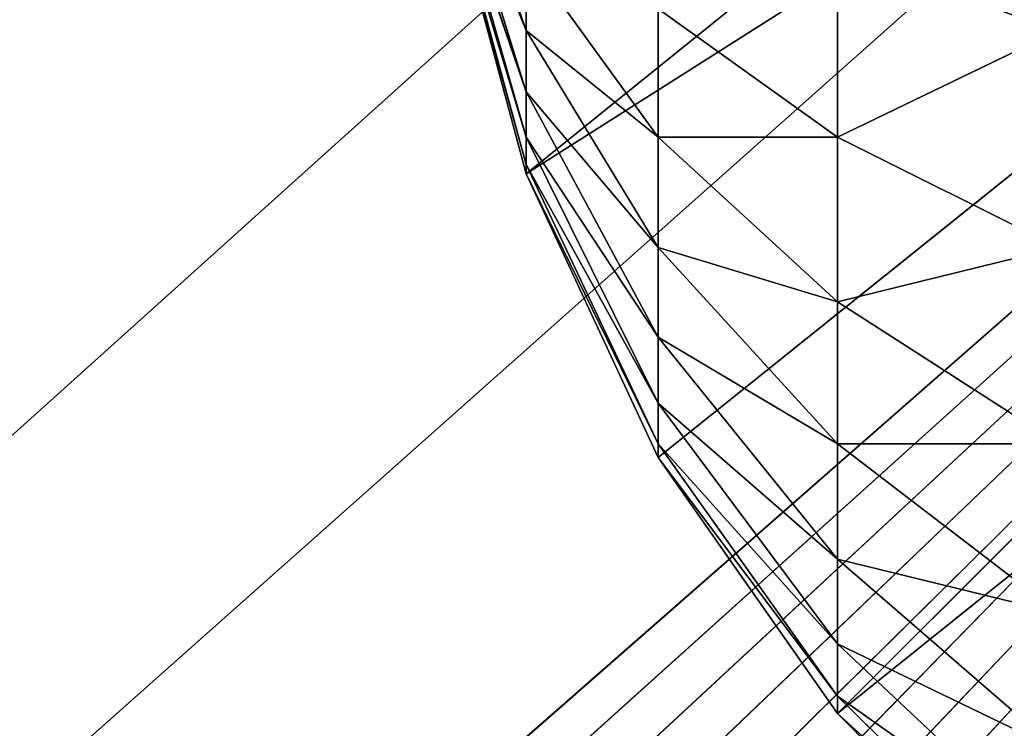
# Model space of a CAD drawing. Extents: x 0 to 16.6, y 0 to 16.6.
# Tile 6 of 200: x 3.5306 to 3.6404, y 3.6448 to 3.7238. Entities that reach past the tile are written whole.
import ezdxf

# ---------------------------------------------------------------- set-up
doc = ezdxf.new("R2010")
doc.units = 0
doc.header["$LTSCALE"] = 2.54
doc.layers.get('0').update_dxf_attribs({"color": 13, "linetype": 'CONTINUOUS'})

# ---------------------------------------------------------------- blocks, each defined once
blk = doc.blocks.new('SZCZOTKA_DO_WC_I_UCHWYT_NA')
at = {"color": 0}
for p, q in [((3.81206, 3.9316, 0.3), (0, 0.5, 0.3)), ((3.81206, 3.9316, 0.3), (0, 0.5, 0.3)), ((3.82679, 3.9, 0.3), (0, 0.5, 0.3)), ((3.82679, 3.9, 0.3), (0, 0.5, 0.3)), ((3.82679, 3.9, 24), (3.58706, 3.7066, 24)), ((3.82679, 3.9, 24), (3.58706, 3.7066, 24)), ((3.84679, 3.87144, 0.3), (0, 0.5, 0.3)), ((3.84679, 3.87144, 0.3), (0, 0.5, 0.3)), ((3.84679, 3.87144, 0.3), (0.0076, 0.41318, 0.3)), ((3.84679, 3.87144, 0.3), (0.0076, 0.41318, 0.3)), ((0.03015, 0.32899, 0.3), (3.84679, 3.87144, 0.3)), ((0.03015, 0.32899, 0.3), (3.84679, 3.87144, 0.3)), ((0.06699, 0.25, 0.3), (3.84679, 3.87144, 0.3)), ((0.06699, 0.25, 0.3), (3.84679, 3.87144, 0.3)), ((0.11698, 0.17861, 0.3), (3.84679, 3.87144, 0.3)), ((0.11698, 0.17861, 0.3), (3.84679, 3.87144, 0.3)), ((0.17861, 0.11698, 0.3), (3.84679, 3.87144, 0.3)), ((0.17861, 0.11698, 0.3), (3.84679, 3.87144, 0.3)), ((0.25, 0.06699, 0.3), (3.84679, 3.87144, 0.3)), ((0.25, 0.06699, 0.3), (3.84679, 3.87144, 0.3)), ((3.84679, 3.87144, 0.3), (0.32899, 0.03015, 0.3)), ((3.84679, 3.87144, 0.3), (0.32899, 0.03015, 0.3)), ((3.84679, 3.87144, 24), (3.58706, 3.7066, 24)), ((3.84679, 3.87144, 24), (3.58706, 3.7066, 24)), ((3.84679, 3.87144, 24), (3.60179, 3.675, 24)), ((3.84679, 3.87144, 24), (3.60179, 3.675, 24)), ((3.84679, 3.87144, 24), (3.62179, 3.64644, 24)), ((3.84679, 3.87144, 24), (3.62179, 3.64644, 24)), ((3.87144, 3.84679, 24), (3.62179, 3.64644, 24)), ((3.87144, 3.84679, 24), (3.62179, 3.64644, 24)), ((3.58706, 3.7226, 24.34397), (3.57804, 3.7484, 24.32232)), ((3.58706, 3.7226, 24.34397), (3.57804, 3.7484, 24.32232)), ((3.57804, 3.74492, 24.31736), (3.58706, 3.7226, 24.34397)), ((3.57804, 3.74492, 24.31736), (3.58706, 3.7226, 24.34397)), ((3.57804, 3.74492, 24.31736), (3.58706, 3.71576, 24.3342)), ((3.57804, 3.74492, 24.31736), (3.58706, 3.71576, 24.3342)), ((3.58706, 3.71576, 24.3342), (3.57804, 3.74236, 24.31188)), ((3.57804, 3.74236, 24.31188), (3.58706, 3.71072, 24.32339)), ((3.57804, 3.74236, 24.31188), (3.58706, 3.71072, 24.32339)), ((3.58706, 3.71576, 24.3342), (3.57804, 3.74236, 24.31188)), ((3.57804, 3.7408, 24.30603), (3.58706, 3.71072, 24.32339)), ((3.57804, 3.7408, 24.30603), (3.58706, 3.71072, 24.32339)), ((3.57804, 3.7408, 24.30603), (3.58706, 3.70764, 24.31188)), ((3.57804, 3.7408, 24.30603), (3.58706, 3.70764, 24.31188)), ((3.58706, 3.7066, 24), (3.57804, 3.74027, 24)), ((3.58706, 3.7066, 24), (3.57804, 3.74027, 24)), ((3.58706, 3.7066, 24), (3.57804, 3.74027, 24.3)), ((3.58706, 3.7066, 24), (3.57804, 3.74027, 24.3)), ((3.58706, 3.7066, 24.3), (3.57804, 3.74027, 24.3)), ((3.57804, 3.74027, 24.3), (3.58706, 3.70764, 24.31188)), ((3.57804, 3.74027, 24.3), (3.58706, 3.70764, 24.31188)), ((3.58706, 3.7066, 24.3), (3.57804, 3.74027, 24.3)), ((3.58706, 3.7226, 24.34397), (3.58706, 3.73103, 24.3524)), ((3.58706, 3.7226, 24.34397), (3.58706, 3.73103, 24.3524)), ((3.60179, 3.71072, 24.3766), (3.58706, 3.73103, 24.3524)), ((3.60179, 3.71072, 24.3766), (3.58706, 3.73103, 24.3524)), ((3.62179, 3.71072, 24.41133), (3.62179, 3.73103, 24.42081)), ((3.62179, 3.71072, 24.41133), (3.62179, 3.73103, 24.42081)), ((3.60179, 3.71072, 24.3766), (3.60179, 3.725, 24.3866)), ((3.60179, 3.71072, 24.3766), (3.60179, 3.725, 24.3866)), ((3.62179, 3.71072, 24.41133), (3.60179, 3.725, 24.3866)), ((3.62179, 3.71072, 24.41133), (3.60179, 3.725, 24.3866)), ((3.58706, 3.7226, 24.34397), (3.60179, 3.71072, 24.3766)), ((3.58706, 3.7226, 24.34397), (3.60179, 3.71072, 24.3766)), ((3.58706, 3.7226, 24.34397), (3.60179, 3.6984, 24.36428)), ((3.58706, 3.7226, 24.34397), (3.60179, 3.6984, 24.36428)), ((3.58706, 3.7226, 24.34397), (3.58706, 3.71576, 24.3342)), ((3.58706, 3.7226, 24.34397), (3.58706, 3.71576, 24.3342)), ((3.62179, 3.71072, 24.41133), (3.64644, 3.7226, 24.44397)), ((3.62179, 3.71072, 24.41133), (3.64644, 3.7226, 24.44397)), ((3.58706, 3.71072, 24.32339), (3.58706, 3.71576, 24.3342)), ((3.60179, 3.6984, 24.36428), (3.58706, 3.71576, 24.3342)), ((3.58706, 3.71576, 24.3342), (3.60179, 3.6884, 24.35)), ((3.58706, 3.71576, 24.3342), (3.60179, 3.6884, 24.35)), ((3.58706, 3.71072, 24.32339), (3.58706, 3.71576, 24.3342)), ((3.60179, 3.6984, 24.36428), (3.58706, 3.71576, 24.3342)), ((3.58706, 3.70764, 24.31188), (3.58706, 3.71072, 24.32339)), ((3.58706, 3.71072, 24.32339), (3.60179, 3.6884, 24.35)), ((3.58706, 3.71072, 24.32339), (3.60179, 3.6884, 24.35)), ((3.58706, 3.71072, 24.32339), (3.60179, 3.68103, 24.3342)), ((3.58706, 3.71072, 24.32339), (3.60179, 3.68103, 24.3342)), ((3.58706, 3.70764, 24.31188), (3.58706, 3.71072, 24.32339)), ((3.60179, 3.71072, 24.3766), (3.62179, 3.71072, 24.41133)), ((3.60179, 3.71072, 24.3766), (3.62179, 3.71072, 24.41133)), ((3.60179, 3.71072, 24.3766), (3.62179, 3.69236, 24.39848)), ((3.60179, 3.71072, 24.3766), (3.62179, 3.69236, 24.39848)), ((3.60179, 3.71072, 24.3766), (3.60179, 3.6984, 24.36428)), ((3.60179, 3.71072, 24.3766), (3.60179, 3.6984, 24.36428)), ((3.62179, 3.71072, 24.41133), (3.64644, 3.6984, 24.43268)), ((3.62179, 3.71072, 24.41133), (3.64644, 3.6984, 24.43268)), ((3.62179, 3.71072, 24.41133), (3.62179, 3.69236, 24.39848)), ((3.62179, 3.71072, 24.41133), (3.62179, 3.69236, 24.39848)), ((3.58706, 3.7066, 24.3), (3.58706, 3.70764, 24.31188)), ((3.58706, 3.70764, 24.31188), (3.60179, 3.68103, 24.3342)), ((3.58706, 3.70764, 24.31188), (3.60179, 3.68103, 24.3342)), ((3.58706, 3.70764, 24.31188), (3.60179, 3.67652, 24.31736)), ((3.58706, 3.70764, 24.31188), (3.60179, 3.67652, 24.31736)), ((3.58706, 3.7066, 24.3), (3.58706, 3.70764, 24.31188)), ((3.60179, 3.675, 24), (3.58706, 3.7066, 24)), ((3.58706, 3.7066, 24), (3.58706, 3.7066, 24.3)), ((3.58706, 3.7066, 24), (3.58706, 3.7066, 24.3)), ((3.60179, 3.675, 24), (3.58706, 3.7066, 24)), ((3.60179, 3.675, 24), (3.58706, 3.7066, 24.3)), ((3.60179, 3.675, 24), (3.58706, 3.7066, 24.3)), ((3.60179, 3.675, 24.3), (3.58706, 3.7066, 24.3)), ((3.58706, 3.7066, 24.3), (3.60179, 3.67652, 24.31736)), ((3.58706, 3.7066, 24.3), (3.60179, 3.67652, 24.31736)), ((3.60179, 3.675, 24.3), (3.58706, 3.7066, 24.3)), ((3.60179, 3.6884, 24.35), (3.60179, 3.6984, 24.36428)), ((3.62179, 3.69236, 24.39848), (3.60179, 3.6984, 24.36428)), ((3.60179, 3.6984, 24.36428), (3.62179, 3.67652, 24.38263)), ((3.60179, 3.6984, 24.36428), (3.62179, 3.67652, 24.38263)), ((3.60179, 3.6884, 24.35), (3.60179, 3.6984, 24.36428)), ((3.62179, 3.69236, 24.39848), (3.60179, 3.6984, 24.36428)), ((3.64644, 3.6984, 24.43268), (3.62179, 3.69236, 24.39848)), ((3.64644, 3.6984, 24.43268), (3.62179, 3.69236, 24.39848)), ((3.62179, 3.67652, 24.38263), (3.62179, 3.69236, 24.39848)), ((3.62179, 3.69236, 24.39848), (3.64644, 3.67652, 24.41736)), ((3.62179, 3.69236, 24.39848), (3.64644, 3.67652, 24.41736)), ((3.62179, 3.67652, 24.38263), (3.62179, 3.69236, 24.39848)), ((3.60179, 3.68103, 24.3342), (3.60179, 3.6884, 24.35)), ((3.60179, 3.6884, 24.35), (3.62179, 3.67652, 24.38263)), ((3.60179, 3.6884, 24.35), (3.62179, 3.67652, 24.38263)), ((3.60179, 3.6884, 24.35), (3.62179, 3.66367, 24.36428)), ((3.60179, 3.6884, 24.35), (3.62179, 3.66367, 24.36428)), ((3.60179, 3.68103, 24.3342), (3.60179, 3.6884, 24.35)), ((3.60179, 3.67652, 24.31736), (3.60179, 3.68103, 24.3342)), ((3.60179, 3.68103, 24.3342), (3.62179, 3.66367, 24.36428)), ((3.60179, 3.68103, 24.3342), (3.62179, 3.66367, 24.36428)), ((3.60179, 3.68103, 24.3342), (3.62179, 3.6542, 24.34397)), ((3.60179, 3.68103, 24.3342), (3.62179, 3.6542, 24.34397)), ((3.60179, 3.67652, 24.31736), (3.60179, 3.68103, 24.3342)), ((3.60179, 3.675, 24.3), (3.60179, 3.67652, 24.31736)), ((3.60179, 3.67652, 24.31736), (3.62179, 3.6542, 24.34397)), ((3.60179, 3.67652, 24.31736), (3.62179, 3.6542, 24.34397)), ((3.60179, 3.67652, 24.31736), (3.62179, 3.6484, 24.32232)), ((3.60179, 3.67652, 24.31736), (3.62179, 3.6484, 24.32232)), ((3.60179, 3.675, 24.3), (3.60179, 3.67652, 24.31736)), ((3.62179, 3.66367, 24.36428), (3.62179, 3.67652, 24.38263)), ((3.62179, 3.67652, 24.38263), (3.64644, 3.67652, 24.41736)), ((3.62179, 3.67652, 24.38263), (3.64644, 3.67652, 24.41736)), ((3.62179, 3.67652, 24.38263), (3.64644, 3.65764, 24.39848)), ((3.62179, 3.67652, 24.38263), (3.64644, 3.65764, 24.39848)), ((3.62179, 3.66367, 24.36428), (3.62179, 3.67652, 24.38263)), ((3.62179, 3.64644, 24), (3.60179, 3.675, 24)), ((3.60179, 3.675, 24), (3.60179, 3.675, 24.3)), ((3.60179, 3.675, 24), (3.60179, 3.675, 24.3)), ((3.62179, 3.64644, 24), (3.60179, 3.675, 24)), ((3.62179, 3.64644, 24), (3.60179, 3.675, 24.3)), ((3.62179, 3.64644, 24), (3.60179, 3.675, 24.3)), ((3.62179, 3.64644, 24.3), (3.60179, 3.675, 24.3)), ((3.60179, 3.675, 24.3), (3.62179, 3.6484, 24.32232)), ((3.60179, 3.675, 24.3), (3.62179, 3.6484, 24.32232)), ((3.62179, 3.64644, 24.3), (3.60179, 3.675, 24.3)), ((3.62179, 3.6542, 24.34397), (3.62179, 3.66367, 24.36428)), ((3.62179, 3.66367, 24.36428), (3.64644, 3.65764, 24.39848)), ((3.62179, 3.66367, 24.36428), (3.64644, 3.65764, 24.39848)), ((3.62179, 3.66367, 24.36428), (3.64644, 3.64232, 24.3766)), ((3.62179, 3.66367, 24.36428), (3.64644, 3.64232, 24.3766)), ((3.62179, 3.6542, 24.34397), (3.62179, 3.66367, 24.36428)), ((3.62179, 3.6484, 24.32232), (3.62179, 3.6542, 24.34397)), ((3.62179, 3.6542, 24.34397), (3.64644, 3.64232, 24.3766)), ((3.62179, 3.6542, 24.34397), (3.64644, 3.64232, 24.3766)), ((3.62179, 3.6542, 24.34397), (3.64644, 3.63103, 24.3524)), ((3.62179, 3.6542, 24.34397), (3.64644, 3.63103, 24.3524)), ((3.62179, 3.6484, 24.32232), (3.62179, 3.6542, 24.34397)), ((3.62179, 3.64644, 24.3), (3.62179, 3.6484, 24.32232)), ((3.62179, 3.6484, 24.32232), (3.64644, 3.63103, 24.3524)), ((3.62179, 3.6484, 24.32232), (3.64644, 3.63103, 24.3524)), ((3.62179, 3.6484, 24.32232), (3.64644, 3.62412, 24.32661)), ((3.62179, 3.6484, 24.32232), (3.64644, 3.62412, 24.32661)), ((3.62179, 3.64644, 24.3), (3.62179, 3.6484, 24.32232)), ((3.64644, 3.62179, 24), (3.62179, 3.64644, 24)), ((3.62179, 3.64644, 24), (3.62179, 3.64644, 24.3)), ((3.62179, 3.64644, 24), (3.62179, 3.64644, 24.3)), ((3.64644, 3.62179, 24), (3.62179, 3.64644, 24)), ((3.64644, 3.62179, 24), (3.62179, 3.64644, 24.3)), ((3.64644, 3.62179, 24), (3.62179, 3.64644, 24.3)), ((3.64644, 3.62179, 24.3), (3.62179, 3.64644, 24.3)), ((3.62179, 3.64644, 24.3), (3.64644, 3.62412, 24.32661)), ((3.62179, 3.64644, 24.3), (3.64644, 3.62412, 24.32661)), ((3.64644, 3.62179, 24.3), (3.62179, 3.64644, 24.3))]:
    blk.add_line(p, q, dxfattribs=at)
mesh = blk.add_polyface(dxfattribs=at)
corners = [(16.6, 16.1), (0, 0.5), (0, 16.1)]
mesh.append_faces([[corners[k] for k in face] for face in [(0, 1, 2)]], dxfattribs={"color": 0})
mesh = blk.add_polyface(dxfattribs=at)
corners = [(16.6, 0.5), (0, 0.5), (16.6, 16.1)]
mesh.append_faces([[corners[k] for k in face] for face in [(0, 1, 2)]], dxfattribs={"color": 0})
mesh = blk.add_polyface(dxfattribs=at)
corners = [(3.81206, 3.9316, 0.3), (2.2, 7.49454, 0.3), (0, 0.5, 0.3)]
mesh.append_faces([[corners[k] for k in face] for face in [(0, 1, 2)]], dxfattribs={"color": 0})
mesh = blk.add_polyface(dxfattribs=at)
corners = [(3.82679, 3.9, 0.3), (3.81206, 3.9316, 0.3), (0, 0.5, 0.3)]
mesh.append_faces([[corners[k] for k in face] for face in [(0, 1, 2)]], dxfattribs={"color": 0})
mesh = blk.add_polyface(dxfattribs=at)
corners = [(3.84679, 3.87144, 0.3), (3.82679, 3.9, 0.3), (0, 0.5, 0.3)]
mesh.append_faces([[corners[k] for k in face] for face in [(0, 1, 2)]], dxfattribs={"color": 0})
mesh = blk.add_polyface(dxfattribs=at)
corners = [(3.82679, 3.9, 24), (3.58706, 3.7066, 24), (3.57804, 3.74027, 24)]
mesh.append_faces([[corners[k] for k in face] for face in [(0, 1, 2)]], dxfattribs={"color": 0})
mesh = blk.add_polyface(dxfattribs=at)
corners = [(3.84679, 3.87144, 24), (3.58706, 3.7066, 24), (3.82679, 3.9, 24)]
mesh.append_faces([[corners[k] for k in face] for face in [(0, 1, 2)]], dxfattribs={"color": 0})
mesh = blk.add_polyface(dxfattribs=at)
corners = [(3.84679, 3.87144, 0.3), (0, 0.5, 0.3), (0.0076, 0.41318, 0.3)]
mesh.append_faces([[corners[k] for k in face] for face in [(0, 1, 2)]], dxfattribs={"color": 0})
mesh = blk.add_polyface(dxfattribs=at)
corners = [(3.84679, 3.87144, 0.3), (0.0076, 0.41318, 0.3), (0.03015, 0.32899, 0.3)]
mesh.append_faces([[corners[k] for k in face] for face in [(0, 1, 2)]], dxfattribs={"color": 0})
mesh = blk.add_polyface(dxfattribs=at)
corners = [(3.84679, 3.87144, 0.3), (0.03015, 0.32899, 0.3), (0.06699, 0.25, 0.3)]
mesh.append_faces([[corners[k] for k in face] for face in [(0, 1, 2)]], dxfattribs={"color": 0})
mesh = blk.add_polyface(dxfattribs=at)
corners = [(3.84679, 3.87144, 0.3), (0.06699, 0.25, 0.3), (0.11698, 0.17861, 0.3)]
mesh.append_faces([[corners[k] for k in face] for face in [(0, 1, 2)]], dxfattribs={"color": 0})
mesh = blk.add_polyface(dxfattribs=at)
corners = [(3.84679, 3.87144, 0.3), (0.11698, 0.17861, 0.3), (0.17861, 0.11698, 0.3)]
mesh.append_faces([[corners[k] for k in face] for face in [(0, 1, 2)]], dxfattribs={"color": 0})
mesh = blk.add_polyface(dxfattribs=at)
corners = [(3.84679, 3.87144, 0.3), (0.17861, 0.11698, 0.3), (0.25, 0.06699, 0.3)]
mesh.append_faces([[corners[k] for k in face] for face in [(0, 1, 2)]], dxfattribs={"color": 0})
mesh = blk.add_polyface(dxfattribs=at)
corners = [(3.84679, 3.87144, 0.3), (0.25, 0.06699, 0.3), (0.32899, 0.03015, 0.3)]
mesh.append_faces([[corners[k] for k in face] for face in [(0, 1, 2)]], dxfattribs={"color": 0})
mesh = blk.add_polyface(dxfattribs=at)
corners = [(3.84679, 3.87144, 0.3), (0.32899, 0.03015, 0.3), (0.41318, 0.0076, 0.3)]
mesh.append_faces([[corners[k] for k in face] for face in [(0, 1, 2)]], dxfattribs={"color": 0})
mesh = blk.add_polyface(dxfattribs=at)
corners = [(3.87144, 3.84679, 0.3), (3.84679, 3.87144, 0.3), (0.41318, 0.0076, 0.3)]
mesh.append_faces([[corners[k] for k in face] for face in [(0, 1, 2)]], dxfattribs={"color": 0})
mesh = blk.add_polyface(dxfattribs=at)
corners = [(3.84679, 3.87144, 24), (3.60179, 3.675, 24), (3.58706, 3.7066, 24)]
mesh.append_faces([[corners[k] for k in face] for face in [(0, 1, 2)]], dxfattribs={"color": 0})
mesh = blk.add_polyface(dxfattribs=at)
corners = [(3.84679, 3.87144, 24), (3.62179, 3.64644, 24), (3.60179, 3.675, 24)]
mesh.append_faces([[corners[k] for k in face] for face in [(0, 1, 2)]], dxfattribs={"color": 0})
mesh = blk.add_polyface(dxfattribs=at)
corners = [(3.87144, 3.84679, 24), (3.62179, 3.64644, 24), (3.84679, 3.87144, 24)]
mesh.append_faces([[corners[k] for k in face] for face in [(0, 1, 2)]], dxfattribs={"color": 0})
mesh = blk.add_polyface(dxfattribs=at)
corners = [(3.87144, 3.84679, 0.3), (0.41318, 0.0076, 0.3), (0.5, 0, 0.3)]
mesh.append_faces([[corners[k] for k in face] for face in [(0, 1, 2)]], dxfattribs={"color": 0})
mesh = blk.add_polyface(dxfattribs=at)
corners = [(3.9, 3.82679, 0.3), (3.87144, 3.84679, 0.3), (0.5, 0, 0.3)]
mesh.append_faces([[corners[k] for k in face] for face in [(0, 1, 2)]], dxfattribs={"color": 0})
mesh = blk.add_polyface(dxfattribs=at)
corners = [(3.87144, 3.84679, 24), (3.64644, 3.62179, 24), (3.62179, 3.64644, 24)]
mesh.append_faces([[corners[k] for k in face] for face in [(0, 1, 2)]], dxfattribs={"color": 0})
mesh = blk.add_polyface(dxfattribs=at)
corners = [(3.9316, 3.81206, 0.3), (3.9, 3.82679, 0.3), (0.5, 0, 0.3)]
mesh.append_faces([[corners[k] for k in face] for face in [(0, 1, 2)]], dxfattribs={"color": 0})
mesh = blk.add_polyface(dxfattribs=at)
corners = [(3.96527, 3.80304, 0.3), (3.9316, 3.81206, 0.3), (0.5, 0, 0.3)]
mesh.append_faces([[corners[k] for k in face] for face in [(0, 1, 2)]], dxfattribs={"color": 0})
mesh = blk.add_polyface(dxfattribs=at)
corners = [(4, 3.8, 0.3), (3.96527, 3.80304, 0.3), (0.5, 0, 0.3)]
mesh.append_faces([[corners[k] for k in face] for face in [(0, 1, 2)]], dxfattribs={"color": 0})
mesh = blk.add_polyface(dxfattribs=at)
corners = [(16.1, 0, 0.3), (12.6, 3.8, 0.3), (0.5, 0, 0.3)]
mesh.append_faces([[corners[k] for k in face] for face in [(0, 1, 2)]], dxfattribs={"color": 0})
mesh = blk.add_polyface(dxfattribs=at)
corners = [(12.6, 3.8, 0.3), (4, 3.8, 0.3), (0.5, 0, 0.3)]
mesh.append_faces([[corners[k] for k in face] for face in [(0, 1, 2)]], dxfattribs={"color": 0})
mesh = blk.add_polyface(dxfattribs=at)
corners = [(3.57804, 3.7484, 24.32232), (3.57804, 3.74492, 24.31736), (3.58706, 3.7226, 24.34397)]
mesh.append_faces([[corners[k] for k in face] for face in [(0, 1, 2)]], dxfattribs={"color": 0})
mesh = blk.add_polyface(dxfattribs=at)
corners = [(3.57804, 3.7484, 24.32232), (3.58706, 3.7226, 24.34397), (3.58706, 3.73103, 24.3524)]
mesh.append_faces([[corners[k] for k in face] for face in [(0, 1, 2)]], dxfattribs={"color": 0})
mesh = blk.add_polyface(dxfattribs=at)
corners = [(3.64644, 3.7484, 24.45088), (3.62179, 3.73103, 24.42081), (3.64644, 3.7226, 24.44397)]
mesh.append_faces([[corners[k] for k in face] for face in [(0, 1, 2)]], dxfattribs={"color": 0})
mesh = blk.add_polyface(dxfattribs=at)
corners = [(3.57804, 3.74492, 24.31736), (3.58706, 3.71576, 24.3342), (3.58706, 3.7226, 24.34397)]
mesh.append_faces([[corners[k] for k in face] for face in [(0, 1, 2)]], dxfattribs={"color": 0})
mesh = blk.add_polyface(dxfattribs=at)
corners = [(3.57804, 3.74492, 24.31736), (3.57804, 3.74236, 24.31188), (3.58706, 3.71576, 24.3342)]
mesh.append_faces([[corners[k] for k in face] for face in [(0, 1, 2)]], dxfattribs={"color": 0})
mesh = blk.add_polyface(dxfattribs=at)
corners = [(3.57804, 3.74236, 24.31188), (3.58706, 3.71072, 24.32339), (3.58706, 3.71576, 24.3342)]
mesh.append_faces([[corners[k] for k in face] for face in [(0, 1, 2)]], dxfattribs={"color": 0})
mesh = blk.add_polyface(dxfattribs=at)
corners = [(3.57804, 3.74236, 24.31188), (3.57804, 3.7408, 24.30603), (3.58706, 3.71072, 24.32339)]
mesh.append_faces([[corners[k] for k in face] for face in [(0, 1, 2)]], dxfattribs={"color": 0})
mesh = blk.add_polyface(dxfattribs=at)
corners = [(3.57804, 3.7408, 24.30603), (3.58706, 3.70764, 24.31188), (3.58706, 3.71072, 24.32339)]
mesh.append_faces([[corners[k] for k in face] for face in [(0, 1, 2)]], dxfattribs={"color": 0})
mesh = blk.add_polyface(dxfattribs=at)
corners = [(3.57804, 3.7408, 24.30603), (3.57804, 3.74027, 24.3), (3.58706, 3.70764, 24.31188)]
mesh.append_faces([[corners[k] for k in face] for face in [(0, 1, 2)]], dxfattribs={"color": 0})
mesh = blk.add_polyface(dxfattribs=at)
corners = [(3.57804, 3.74027, 24), (3.58706, 3.7066, 24), (3.57804, 3.74027, 24.3)]
mesh.append_faces([[corners[k] for k in face] for face in [(0, 1, 2)]], dxfattribs={"color": 0})
mesh = blk.add_polyface(dxfattribs=at)
corners = [(3.57804, 3.74027, 24.3), (3.58706, 3.7066, 24), (3.58706, 3.7066, 24.3)]
mesh.append_faces([[corners[k] for k in face] for face in [(0, 1, 2)]], dxfattribs={"color": 0})
mesh = blk.add_polyface(dxfattribs=at)
corners = [(3.57804, 3.74027, 24.3), (3.58706, 3.7066, 24.3), (3.58706, 3.70764, 24.31188)]
mesh.append_faces([[corners[k] for k in face] for face in [(0, 1, 2)]], dxfattribs={"color": 0})
mesh = blk.add_polyface(dxfattribs=at)
corners = [(3.58706, 3.73103, 24.3524), (3.58706, 3.7226, 24.34397), (3.60179, 3.71072, 24.3766)]
mesh.append_faces([[corners[k] for k in face] for face in [(0, 1, 2)]], dxfattribs={"color": 0})
mesh = blk.add_polyface(dxfattribs=at)
corners = [(3.58706, 3.73103, 24.3524), (3.60179, 3.71072, 24.3766), (3.60179, 3.725, 24.3866)]
mesh.append_faces([[corners[k] for k in face] for face in [(0, 1, 2)]], dxfattribs={"color": 0})
mesh = blk.add_polyface(dxfattribs=at)
corners = [(3.62179, 3.73103, 24.42081), (3.60179, 3.725, 24.3866), (3.62179, 3.71072, 24.41133)]
mesh.append_faces([[corners[k] for k in face] for face in [(0, 1, 2)]], dxfattribs={"color": 0})
mesh = blk.add_polyface(dxfattribs=at)
corners = [(3.62179, 3.73103, 24.42081), (3.62179, 3.71072, 24.41133), (3.64644, 3.7226, 24.44397)]
mesh.append_faces([[corners[k] for k in face] for face in [(0, 1, 2)]], dxfattribs={"color": 0})
mesh = blk.add_polyface(dxfattribs=at)
corners = [(3.60179, 3.725, 24.3866), (3.60179, 3.71072, 24.3766), (3.62179, 3.71072, 24.41133)]
mesh.append_faces([[corners[k] for k in face] for face in [(0, 1, 2)]], dxfattribs={"color": 0})
mesh = blk.add_polyface(dxfattribs=at)
corners = [(3.58706, 3.7226, 24.34397), (3.60179, 3.6984, 24.36428), (3.60179, 3.71072, 24.3766)]
mesh.append_faces([[corners[k] for k in face] for face in [(0, 1, 2)]], dxfattribs={"color": 0})
mesh = blk.add_polyface(dxfattribs=at)
corners = [(3.58706, 3.7226, 24.34397), (3.58706, 3.71576, 24.3342), (3.60179, 3.6984, 24.36428)]
mesh.append_faces([[corners[k] for k in face] for face in [(0, 1, 2)]], dxfattribs={"color": 0})
mesh = blk.add_polyface(dxfattribs=at)
corners = [(3.64644, 3.7226, 24.44397), (3.62179, 3.71072, 24.41133), (3.64644, 3.6984, 24.43268)]
mesh.append_faces([[corners[k] for k in face] for face in [(0, 1, 2)]], dxfattribs={"color": 0})
mesh = blk.add_polyface(dxfattribs=at)
corners = [(3.58706, 3.71576, 24.3342), (3.60179, 3.6884, 24.35), (3.60179, 3.6984, 24.36428)]
mesh.append_faces([[corners[k] for k in face] for face in [(0, 1, 2)]], dxfattribs={"color": 0})
mesh = blk.add_polyface(dxfattribs=at)
corners = [(3.58706, 3.71576, 24.3342), (3.58706, 3.71072, 24.32339), (3.60179, 3.6884, 24.35)]
mesh.append_faces([[corners[k] for k in face] for face in [(0, 1, 2)]], dxfattribs={"color": 0})
mesh = blk.add_polyface(dxfattribs=at)
corners = [(3.58706, 3.71072, 24.32339), (3.60179, 3.68103, 24.3342), (3.60179, 3.6884, 24.35)]
mesh.append_faces([[corners[k] for k in face] for face in [(0, 1, 2)]], dxfattribs={"color": 0})
mesh = blk.add_polyface(dxfattribs=at)
corners = [(3.58706, 3.71072, 24.32339), (3.58706, 3.70764, 24.31188), (3.60179, 3.68103, 24.3342)]
mesh.append_faces([[corners[k] for k in face] for face in [(0, 1, 2)]], dxfattribs={"color": 0})
mesh = blk.add_polyface(dxfattribs=at)
corners = [(3.60179, 3.71072, 24.3766), (3.62179, 3.69236, 24.39848), (3.62179, 3.71072, 24.41133)]
mesh.append_faces([[corners[k] for k in face] for face in [(0, 1, 2)]], dxfattribs={"color": 0})
mesh = blk.add_polyface(dxfattribs=at)
corners = [(3.60179, 3.71072, 24.3766), (3.60179, 3.6984, 24.36428), (3.62179, 3.69236, 24.39848)]
mesh.append_faces([[corners[k] for k in face] for face in [(0, 1, 2)]], dxfattribs={"color": 0})
mesh = blk.add_polyface(dxfattribs=at)
corners = [(3.62179, 3.71072, 24.41133), (3.62179, 3.69236, 24.39848), (3.64644, 3.6984, 24.43268)]
mesh.append_faces([[corners[k] for k in face] for face in [(0, 1, 2)]], dxfattribs={"color": 0})
mesh = blk.add_polyface(dxfattribs=at)
corners = [(3.58706, 3.70764, 24.31188), (3.60179, 3.67652, 24.31736), (3.60179, 3.68103, 24.3342)]
mesh.append_faces([[corners[k] for k in face] for face in [(0, 1, 2)]], dxfattribs={"color": 0})
mesh = blk.add_polyface(dxfattribs=at)
corners = [(3.58706, 3.70764, 24.31188), (3.58706, 3.7066, 24.3), (3.60179, 3.67652, 24.31736)]
mesh.append_faces([[corners[k] for k in face] for face in [(0, 1, 2)]], dxfattribs={"color": 0})
mesh = blk.add_polyface(dxfattribs=at)
corners = [(3.58706, 3.7066, 24), (3.60179, 3.675, 24), (3.58706, 3.7066, 24.3)]
mesh.append_faces([[corners[k] for k in face] for face in [(0, 1, 2)]], dxfattribs={"color": 0})
mesh = blk.add_polyface(dxfattribs=at)
corners = [(3.58706, 3.7066, 24.3), (3.60179, 3.675, 24), (3.60179, 3.675, 24.3)]
mesh.append_faces([[corners[k] for k in face] for face in [(0, 1, 2)]], dxfattribs={"color": 0})
mesh = blk.add_polyface(dxfattribs=at)
corners = [(3.58706, 3.7066, 24.3), (3.60179, 3.675, 24.3), (3.60179, 3.67652, 24.31736)]
mesh.append_faces([[corners[k] for k in face] for face in [(0, 1, 2)]], dxfattribs={"color": 0})
mesh = blk.add_polyface(dxfattribs=at)
corners = [(3.60179, 3.6984, 24.36428), (3.62179, 3.67652, 24.38263), (3.62179, 3.69236, 24.39848)]
mesh.append_faces([[corners[k] for k in face] for face in [(0, 1, 2)]], dxfattribs={"color": 0})
mesh = blk.add_polyface(dxfattribs=at)
corners = [(3.60179, 3.6984, 24.36428), (3.60179, 3.6884, 24.35), (3.62179, 3.67652, 24.38263)]
mesh.append_faces([[corners[k] for k in face] for face in [(0, 1, 2)]], dxfattribs={"color": 0})
mesh = blk.add_polyface(dxfattribs=at)
corners = [(3.64644, 3.6984, 24.43268), (3.62179, 3.69236, 24.39848), (3.64644, 3.67652, 24.41736)]
mesh.append_faces([[corners[k] for k in face] for face in [(0, 1, 2)]], dxfattribs={"color": 0})
mesh = blk.add_polyface(dxfattribs=at)
corners = [(3.62179, 3.69236, 24.39848), (3.62179, 3.67652, 24.38263), (3.64644, 3.67652, 24.41736)]
mesh.append_faces([[corners[k] for k in face] for face in [(0, 1, 2)]], dxfattribs={"color": 0})
mesh = blk.add_polyface(dxfattribs=at)
corners = [(3.60179, 3.6884, 24.35), (3.62179, 3.66367, 24.36428), (3.62179, 3.67652, 24.38263)]
mesh.append_faces([[corners[k] for k in face] for face in [(0, 1, 2)]], dxfattribs={"color": 0})
mesh = blk.add_polyface(dxfattribs=at)
corners = [(3.60179, 3.6884, 24.35), (3.60179, 3.68103, 24.3342), (3.62179, 3.66367, 24.36428)]
mesh.append_faces([[corners[k] for k in face] for face in [(0, 1, 2)]], dxfattribs={"color": 0})
mesh = blk.add_polyface(dxfattribs=at)
corners = [(3.60179, 3.68103, 24.3342), (3.62179, 3.6542, 24.34397), (3.62179, 3.66367, 24.36428)]
mesh.append_faces([[corners[k] for k in face] for face in [(0, 1, 2)]], dxfattribs={"color": 0})
mesh = blk.add_polyface(dxfattribs=at)
corners = [(3.60179, 3.68103, 24.3342), (3.60179, 3.67652, 24.31736), (3.62179, 3.6542, 24.34397)]
mesh.append_faces([[corners[k] for k in face] for face in [(0, 1, 2)]], dxfattribs={"color": 0})
mesh = blk.add_polyface(dxfattribs=at)
corners = [(3.60179, 3.67652, 24.31736), (3.62179, 3.6484, 24.32232), (3.62179, 3.6542, 24.34397)]
mesh.append_faces([[corners[k] for k in face] for face in [(0, 1, 2)]], dxfattribs={"color": 0})
mesh = blk.add_polyface(dxfattribs=at)
corners = [(3.60179, 3.67652, 24.31736), (3.60179, 3.675, 24.3), (3.62179, 3.6484, 24.32232)]
mesh.append_faces([[corners[k] for k in face] for face in [(0, 1, 2)]], dxfattribs={"color": 0})
mesh = blk.add_polyface(dxfattribs=at)
corners = [(3.62179, 3.67652, 24.38263), (3.64644, 3.65764, 24.39848), (3.64644, 3.67652, 24.41736)]
mesh.append_faces([[corners[k] for k in face] for face in [(0, 1, 2)]], dxfattribs={"color": 0})
mesh = blk.add_polyface(dxfattribs=at)
corners = [(3.62179, 3.67652, 24.38263), (3.62179, 3.66367, 24.36428), (3.64644, 3.65764, 24.39848)]
mesh.append_faces([[corners[k] for k in face] for face in [(0, 1, 2)]], dxfattribs={"color": 0})
mesh = blk.add_polyface(dxfattribs=at)
corners = [(3.60179, 3.675, 24), (3.62179, 3.64644, 24), (3.60179, 3.675, 24.3)]
mesh.append_faces([[corners[k] for k in face] for face in [(0, 1, 2)]], dxfattribs={"color": 0})
mesh = blk.add_polyface(dxfattribs=at)
corners = [(3.60179, 3.675, 24.3), (3.62179, 3.64644, 24), (3.62179, 3.64644, 24.3)]
mesh.append_faces([[corners[k] for k in face] for face in [(0, 1, 2)]], dxfattribs={"color": 0})
mesh = blk.add_polyface(dxfattribs=at)
corners = [(3.60179, 3.675, 24.3), (3.62179, 3.64644, 24.3), (3.62179, 3.6484, 24.32232)]
mesh.append_faces([[corners[k] for k in face] for face in [(0, 1, 2)]], dxfattribs={"color": 0})
mesh = blk.add_polyface(dxfattribs=at)
corners = [(3.62179, 3.66367, 24.36428), (3.64644, 3.64232, 24.3766), (3.64644, 3.65764, 24.39848)]
mesh.append_faces([[corners[k] for k in face] for face in [(0, 1, 2)]], dxfattribs={"color": 0})
mesh = blk.add_polyface(dxfattribs=at)
corners = [(3.62179, 3.66367, 24.36428), (3.62179, 3.6542, 24.34397), (3.64644, 3.64232, 24.3766)]
mesh.append_faces([[corners[k] for k in face] for face in [(0, 1, 2)]], dxfattribs={"color": 0})
mesh = blk.add_polyface(dxfattribs=at)
corners = [(3.62179, 3.6542, 24.34397), (3.64644, 3.63103, 24.3524), (3.64644, 3.64232, 24.3766)]
mesh.append_faces([[corners[k] for k in face] for face in [(0, 1, 2)]], dxfattribs={"color": 0})
mesh = blk.add_polyface(dxfattribs=at)
corners = [(3.62179, 3.6542, 24.34397), (3.62179, 3.6484, 24.32232), (3.64644, 3.63103, 24.3524)]
mesh.append_faces([[corners[k] for k in face] for face in [(0, 1, 2)]], dxfattribs={"color": 0})
mesh = blk.add_polyface(dxfattribs=at)
corners = [(3.62179, 3.6484, 24.32232), (3.64644, 3.62412, 24.32661), (3.64644, 3.63103, 24.3524)]
mesh.append_faces([[corners[k] for k in face] for face in [(0, 1, 2)]], dxfattribs={"color": 0})
mesh = blk.add_polyface(dxfattribs=at)
corners = [(3.64644, 3.62412, 24.32661), (3.62179, 3.6484, 24.32232), (3.62179, 3.64644, 24.3)]
mesh.append_faces([[corners[k] for k in face] for face in [(0, 1, 2)]], dxfattribs={"color": 0})
mesh = blk.add_polyface(dxfattribs=at)
corners = [(3.62179, 3.64644, 24), (3.64644, 3.62179, 24), (3.62179, 3.64644, 24.3)]
mesh.append_faces([[corners[k] for k in face] for face in [(0, 1, 2)]], dxfattribs={"color": 0})
mesh = blk.add_polyface(dxfattribs=at)
corners = [(3.62179, 3.64644, 24.3), (3.64644, 3.62179, 24), (3.64644, 3.62179, 24.3)]
mesh.append_faces([[corners[k] for k in face] for face in [(0, 1, 2)]], dxfattribs={"color": 0})
mesh = blk.add_polyface(dxfattribs=at)
corners = [(3.62179, 3.64644, 24.3), (3.64644, 3.62179, 24.3), (3.64644, 3.62412, 24.32661)]
mesh.append_faces([[corners[k] for k in face] for face in [(0, 1, 2)]], dxfattribs={"color": 0})

msp = doc.modelspace()

# ---------------------------------------------------------------- block references
at = {"color": 0}
msp.add_blockref('SZCZOTKA_DO_WC_I_UCHWYT_NA', (0, 0), dxfattribs=at)

doc.saveas('drawing.dxf')
